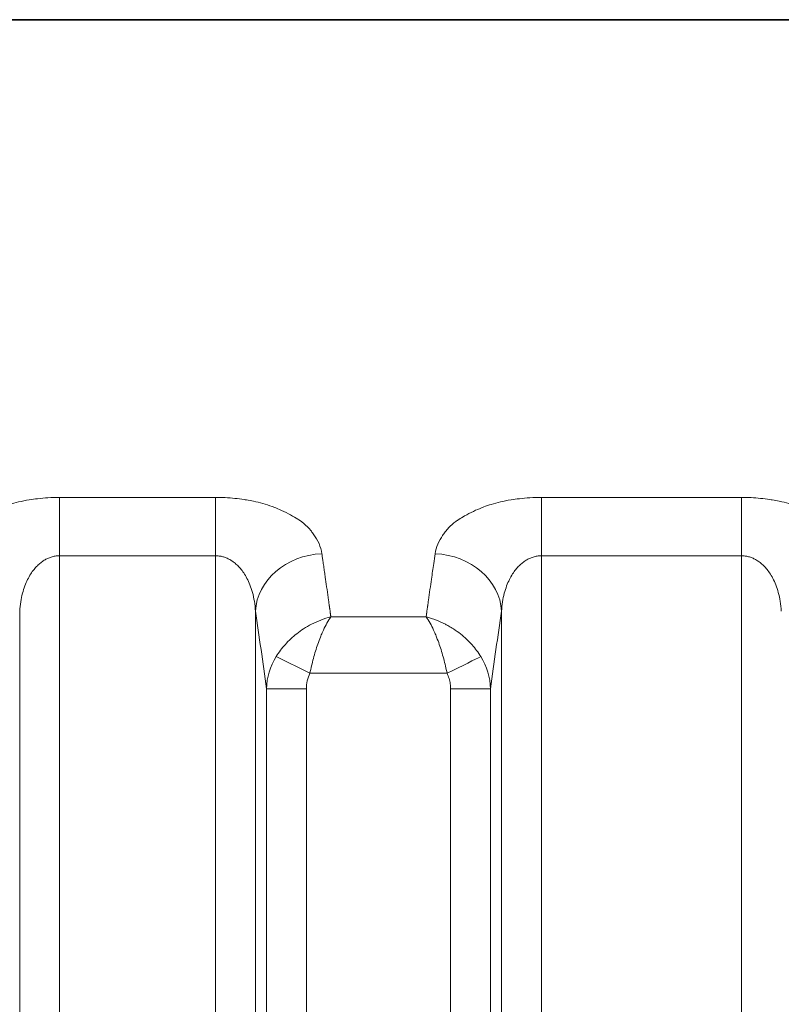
# Model space of a CAD drawing. Header units: millimetres. Extents: x 5 to 415, y 5 to 292.
# Tile 131 of 197: x 363.87 to 369.58, y 168.73 to 176.11. Entities that reach past the tile are written whole.
import ezdxf

# ---------------------------------------------------------------- set-up
doc = ezdxf.new("R2010")
doc.units = ezdxf.units.MM
doc.layers.add('Sichtbar (ISO)', color=7, linetype='Continuous', lineweight=35)
doc.layers.add('Sichtbar schmal (ISO)', color=7, linetype='Continuous', lineweight=18)

msp = doc.modelspace()

# ---------------------------------------------------------------- linework, layer by layer
at = {"layer": 'Sichtbar (ISO)'}
msp.add_line((381.29451258, 176.11222715), (337.45450843, 176.11222715), dxfattribs=at)
at = {"layer": 'Sichtbar schmal (ISO)'}
for p, q in [((365.33673517, 172.5295249), (364.16654849, 172.5295249)), ((364.16654849, 172.09147548), (364.16654849, 172.5295249)), ((365.33673517, 172.5295249), (365.33673517, 172.09147563)), ((369.27968574, 172.5295249), (367.77949906, 172.5295249)), ((367.77949906, 172.09147553), (367.77949906, 172.5295249)), ((369.27968574, 172.5295249), (369.27968574, 172.09147564)), ((364.16654853, 172.09147548), (365.33673517, 172.09147563)), ((364.16654919, 151.10816263), (364.16654853, 172.09147548)), ((365.33673423, 151.10833691), (365.33673517, 172.09147563)), ((367.77949939, 172.09147553), (369.27968574, 172.09147564)), ((367.77950476, 151.10863591), (367.77949939, 172.09147553)), ((369.27968001, 151.10873637), (369.27968574, 172.09147564)), ((366.9241278, 171.69629315), (366.92313567, 171.68905435)), ((363.86769005, 151.5247286), (363.86768979, 171.67579758)), ((365.63559395, 171.67579899), (365.63559371, 151.52507824)), ((366.91568031, 171.63316583), (366.20056243, 171.63316196)), ((367.48064062, 151.52516), (367.48064036, 171.67579758)), ((366.04367242, 171.2102521), (365.79108347, 171.33574747)), ((367.0725627, 171.21025227), (366.04367242, 171.2102521)), ((365.7184089, 152.13614175), (365.71840892, 171.09415091)), ((365.71840893, 171.09415068), (366.01726732, 171.09415068)), ((366.01726733, 152.13614175), (366.01726732, 171.09415067)), ((367.09896717, 171.09415067), (367.09896695, 152.13620752)), ((367.09896717, 171.09415067), (367.39782532, 171.09415067)), ((367.39782532, 171.09414973), (367.39782533, 152.13620731))]:
    msp.add_line(p, q, dxfattribs=at)
for centre, major_axis, ratio, start_param, end_param in [((366.13369144, 171.67579946), (-0.49456304, -0.07353504), 0.8594287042, 4.5861111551, 6.1118769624), ((364.82613989, 146.52417816), (-0.00015326, -29.65364086), 0.0871589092, 2.6102824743, 2.6114042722), ((364.82613214, 146.52417816), (0.00015326, 29.65364051), 0.0871589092, 5.7499452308, 5.7518751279), ((366.9822435, 172.05780196), (-0.08176086, -0.55338224), 0.011616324, 4.6255888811, 4.7587916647), ((366.98254274, 171.67579899), (0.49456298, -0.07353545), 0.8594299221, 0.1713065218, 1.6971166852), ((364.82611997, 146.52417816), (-0.00015326, -29.65363996), 0.0871589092, 2.60724427, 2.6083525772), ((368.28989879, 146.52806468), (0.00013801, -29.64909273), 0.0871586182, 3.6766696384, 3.6843073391), ((364.82587737, 146.52417816), (0.00015326, 29.65362891), 0.0871589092, 5.7301942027, 5.7404744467), ((368.29013449, 146.52806468), (0.00013801, -29.649082), 0.0871586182, 3.6843073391, 3.6945877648), ((364.82584834, 146.52417816), (-0.00015326, -29.65362758), 0.0871589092, 2.5858854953, 2.5886015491), ((368.2902316, 146.52806468), (-0.00013801, 29.64907754), 0.0871586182, 0.556272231, 0.5569511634), ((368.29016336, 146.52806468), (-0.00013801, 29.64908068), 0.0871586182, 0.5529951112, 0.5556863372), ((364.35046892, 146.52418061), (-0.00015068, -29.15414604), 0.0871589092, 2.573188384, 2.611404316), ((364.82575117, 146.52417816), (0.00015326, 29.65362312), 0.0871589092, 5.7245265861, 5.7257609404), ((364.8256254, 146.52417816), (-0.00015326, -29.65361731), 0.0871589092, 2.581081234, 2.5816411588), ((368.2905912, 146.52806468), (0.00013801, -29.64906088), 0.0871586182, 3.7017236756, 3.7025578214), ((368.29026049, 146.52806468), (0.00013801, -29.64907622), 0.0871586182, 3.6990054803, 3.7002619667), ((368.76554244, 146.52806689), (-0.00013569, 29.14959775), 0.0871586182, 0.5301859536, 0.5684078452), ((366.22042551, 171.08279077), (-0.49901136, -0.05788623), 0.9783883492, 5.6247351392, 6.1420636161), ((367.07248558, 171.21040599), (0.26869083, 0.13343618), 0.0005732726, 4.7123913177, 5.9354971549), ((366.88799416, 171.08166551), (-0.50954131, 0.02294805), 0.9712920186, 3.2131277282, 3.7265478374), ((366.22966061, 171.07842031), (0.05135603, -0.24108252), 0.8548563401, 3.9642140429, 4.4680217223)]:
    msp.add_ellipse(centre, major_axis=major_axis, ratio=ratio, start_param=start_param, end_param=end_param, dxfattribs=at)
for points, knots in [([(363.36998052, 172.10672141), (363.37332751, 172.13239366), (363.38059826, 172.15678729), (363.3902036, 172.17922327), (363.4003491, 172.20292095), (363.4130803, 172.22443223), (363.42597894, 172.24338856), (363.43244444, 172.25289051), (363.43894542, 172.26175713), (363.44515643, 172.26997114), (363.45371834, 172.28129419), (363.46214298, 172.29120845), (363.47064025, 172.30035758), (363.48731354, 172.31830995), (363.50400695, 172.33341157), (363.52622807, 172.34954463), (363.53280327, 172.35431838), (363.53989295, 172.35917208), (363.5477186, 172.36417022), (363.56070968, 172.37246744), (363.57515581, 172.38135903), (363.59086464, 172.39037434), (363.61107949, 172.40197565), (363.63341407, 172.4137668), (363.65685528, 172.42491266), (363.67852197, 172.43521477), (363.70112202, 172.44496177), (363.72329723, 172.45375694), (363.72701484, 172.45523143), (363.73071957, 172.45667989), (363.73440362, 172.45810131), (363.75313931, 172.46533009), (363.77176571, 172.47166557), (363.79032326, 172.47733092), (363.81322306, 172.4843219), (363.83601209, 172.49029813), (363.85906605, 172.49556625), (363.88504596, 172.50150298), (363.91136598, 172.50654987), (363.93891629, 172.51089983), (363.95949913, 172.51414968), (363.98059029, 172.51710743), (364.00207239, 172.51964901), (364.02751167, 172.52265876), (364.05350091, 172.52508284), (364.0797177, 172.52676178), (364.10859981, 172.52861141), (364.13775619, 172.52955448), (364.16654849, 172.5295249)], [0, 0, 0, 0, 0.0773491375, 0.0773491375, 0.0773491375, 0.1590480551, 0.1590480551, 0.1590480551, 0.2, 0.2, 0.2, 0.2564524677, 0.2564524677, 0.2564524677, 0.3672231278, 0.3672231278, 0.3672231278, 0.4, 0.4, 0.4, 0.4544116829, 0.4544116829, 0.4544116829, 0.5244311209, 0.5244311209, 0.5244311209, 0.5891500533, 0.5891500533, 0.5891500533, 0.6, 0.6, 0.6, 0.6551786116, 0.6551786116, 0.6551786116, 0.7232684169, 0.7232684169, 0.7232684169, 0.8, 0.8, 0.8, 0.8573261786, 0.8573261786, 0.8573261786, 0.925212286, 0.925212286, 0.925212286, 1, 1, 1, 1]), ([(365.33673517, 172.5295249), (365.36081854, 172.52961396), (365.38510607, 172.5290296), (365.40926234, 172.52778989), (365.43304529, 172.52656934), (365.45669988, 172.52471385), (365.47998655, 172.52231239), (365.50386201, 172.51985022), (365.52734991, 172.51681472), (365.55026958, 172.51333515), (365.55624867, 172.51242743), (365.56218939, 172.51148957), (365.56808998, 172.51052427), (365.58608915, 172.50757972), (365.60360289, 172.50431519), (365.62081452, 172.50070955), (365.64480444, 172.49568393), (365.66822011, 172.48999985), (365.69143236, 172.48347732), (365.71490368, 172.47688199), (365.73817331, 172.46942677), (365.76138271, 172.4608092), (365.76553018, 172.45926925), (365.76967476, 172.45769196), (365.77381638, 172.45607525), (365.79259514, 172.44874484), (365.81167588, 172.44076), (365.83022763, 172.43233788), (365.85429179, 172.42141323), (365.87743735, 172.40974625), (365.89851575, 172.39814118), (365.9188913, 172.38692307), (365.93734758, 172.37577472), (365.95346903, 172.36561151), (365.95780047, 172.36288091), (365.96189811, 172.36019982), (365.96580681, 172.3575548), (365.99007155, 172.3411348), (366.00754274, 172.32628859), (366.02539971, 172.30814902), (366.03498643, 172.29841059), (366.04459544, 172.28768683), (366.0545227, 172.27501711), (366.06063867, 172.26721158), (366.06707423, 172.25875174), (366.07352021, 172.2496499), (366.0872902, 172.23020639), (366.10108036, 172.2078005), (366.11201588, 172.18281774), (366.12224096, 172.15945801), (366.12994915, 172.1338476), (366.13328333, 172.10673152)], [0, 0, 0, 0, 0.0614001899, 0.0614001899, 0.0614001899, 0.1218514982, 0.1218514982, 0.1218514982, 0.1838312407, 0.1838312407, 0.1838312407, 0.2, 0.2, 0.2, 0.2493211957, 0.2493211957, 0.2493211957, 0.3180661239, 0.3180661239, 0.3180661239, 0.3875783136, 0.3875783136, 0.3875783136, 0.4, 0.4, 0.4, 0.4563218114, 0.4563218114, 0.4563218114, 0.529378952, 0.529378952, 0.529378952, 0.6, 0.6, 0.6, 0.6189741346, 0.6189741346, 0.6189741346, 0.7367634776, 0.7367634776, 0.7367634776, 0.8, 0.8, 0.8, 0.8389586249, 0.8389586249, 0.8389586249, 0.9221826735, 0.9221826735, 0.9221826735, 1, 1, 1, 1]), ([(366.98293109, 172.10672141), (366.98627808, 172.13239366), (366.99354883, 172.15678729), (367.00315417, 172.17922327), (367.01329967, 172.20292095), (367.02603087, 172.22443223), (367.03892951, 172.24338856), (367.04539501, 172.25289051), (367.05189599, 172.26175713), (367.058107, 172.26997114), (367.06666891, 172.28129419), (367.07509355, 172.29120845), (367.08359082, 172.30035758), (367.10026411, 172.31830995), (367.11695752, 172.33341157), (367.13917864, 172.34954463), (367.14575384, 172.35431838), (367.15284352, 172.35917208), (367.16066917, 172.36417022), (367.17366025, 172.37246744), (367.18810638, 172.38135903), (367.20381521, 172.39037434), (367.22403006, 172.40197565), (367.24636464, 172.4137668), (367.26980585, 172.42491266), (367.29147254, 172.43521477), (367.31407259, 172.44496177), (367.3362478, 172.45375694), (367.33996541, 172.45523143), (367.34367014, 172.45667989), (367.34735419, 172.45810131), (367.36608988, 172.46533009), (367.38471628, 172.47166557), (367.40327383, 172.47733092), (367.42617363, 172.4843219), (367.44896266, 172.49029813), (367.47201662, 172.49556625), (367.49799653, 172.50150298), (367.52431655, 172.50654987), (367.55186686, 172.51089983), (367.5724497, 172.51414968), (367.59354086, 172.51710743), (367.61502296, 172.51964901), (367.64046224, 172.52265876), (367.66645148, 172.52508284), (367.69266827, 172.52676178), (367.72155038, 172.52861141), (367.75070676, 172.52955448), (367.77949906, 172.5295249)], [0, 0, 0, 0, 0.0773491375, 0.0773491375, 0.0773491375, 0.1590480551, 0.1590480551, 0.1590480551, 0.2, 0.2, 0.2, 0.2564524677, 0.2564524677, 0.2564524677, 0.3672231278, 0.3672231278, 0.3672231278, 0.4, 0.4, 0.4, 0.4544116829, 0.4544116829, 0.4544116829, 0.5244311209, 0.5244311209, 0.5244311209, 0.5891500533, 0.5891500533, 0.5891500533, 0.6, 0.6, 0.6, 0.6551786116, 0.6551786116, 0.6551786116, 0.723268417, 0.723268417, 0.723268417, 0.8, 0.8, 0.8, 0.8573261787, 0.8573261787, 0.8573261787, 0.925212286, 0.925212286, 0.925212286, 1, 1, 1, 1]), ([(369.27968574, 172.5295249), (369.30376911, 172.52961396), (369.32805664, 172.5290296), (369.35221291, 172.52778989), (369.37599586, 172.52656934), (369.39965045, 172.52471385), (369.42293712, 172.52231239), (369.44681258, 172.51985022), (369.47030048, 172.51681472), (369.49322015, 172.51333515), (369.49919924, 172.51242743), (369.50513996, 172.51148957), (369.51104055, 172.51052427), (369.52903972, 172.50757972), (369.54655346, 172.50431519), (369.56376509, 172.50070955), (369.58775501, 172.49568393), (369.61117068, 172.48999985), (369.63438293, 172.48347732), (369.65785425, 172.47688199), (369.68112388, 172.46942677), (369.70433328, 172.4608092), (369.70848075, 172.45926925), (369.71262533, 172.45769196), (369.71676695, 172.45607525), (369.73554571, 172.44874484), (369.75462645, 172.44076), (369.7731782, 172.43233788), (369.79724236, 172.42141323), (369.82038792, 172.40974625), (369.84146632, 172.39814118), (369.86184187, 172.38692307), (369.88029815, 172.37577472), (369.8964196, 172.36561151), (369.90075104, 172.36288091), (369.90484868, 172.36019982), (369.90875738, 172.3575548), (369.93302212, 172.3411348), (369.95049331, 172.32628859), (369.96835028, 172.30814902), (369.977937, 172.29841059), (369.98754601, 172.28768683), (369.99747327, 172.27501711), (370.00358924, 172.26721158), (370.01002481, 172.25875174), (370.01647078, 172.2496499), (370.03024077, 172.23020639), (370.04403093, 172.2078005), (370.05496645, 172.18281774), (370.06519153, 172.15945801), (370.07289972, 172.13384759), (370.0762339, 172.10673152)], [0, 0, 0, 0, 0.0614001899, 0.0614001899, 0.0614001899, 0.1218514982, 0.1218514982, 0.1218514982, 0.1838312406, 0.1838312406, 0.1838312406, 0.2, 0.2, 0.2, 0.2493211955, 0.2493211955, 0.2493211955, 0.3180661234, 0.3180661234, 0.3180661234, 0.3875783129, 0.3875783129, 0.3875783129, 0.4, 0.4, 0.4, 0.4563218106, 0.4563218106, 0.4563218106, 0.529378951, 0.529378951, 0.529378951, 0.6, 0.6, 0.6, 0.6189741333, 0.6189741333, 0.6189741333, 0.7367634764, 0.7367634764, 0.7367634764, 0.8, 0.8, 0.8, 0.8389586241, 0.8389586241, 0.8389586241, 0.9221826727, 0.9221826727, 0.9221826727, 1, 1, 1, 1]), ([(363.86768987, 171.67579652), (363.86902957, 171.69982029), (363.87386008, 171.74548233), (363.88716626, 171.80909405), (363.90485012, 171.86490814), (363.92582766, 171.91326869), (363.94911383, 171.95446606), (363.97380465, 171.98887325), (363.9991894, 172.01708082), (364.02489046, 172.03987599), (364.0508949, 172.0580639), (364.07742738, 172.07224496), (364.10509123, 172.08282626), (364.13486438, 172.08980969), (364.15566592, 172.09147531), (364.16654849, 172.09147546)], [0.00000371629, 0.00000371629, 0.00000371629, 0.00000371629, 0.11501556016, 0.22023128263, 0.31702701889, 0.40631380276, 0.48850401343, 0.56383288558, 0.63287436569, 0.69672357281, 0.7569514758, 0.81530023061, 0.87314538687, 0.93356802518, 1, 1, 1, 1]), ([(365.33673517, 172.09147565), (365.34581284, 172.09147557), (365.36386294, 172.09027113), (365.39069779, 172.08489426), (365.41726529, 172.07593723), (365.44381961, 172.0631129), (365.47043275, 172.0459744), (365.49704009, 172.02392998), (365.52341075, 171.99627924), (365.54911223, 171.96226886), (365.57349733, 171.92115374), (365.59570411, 171.87224575), (365.61465108, 171.81494422), (365.62901331, 171.7487967), (365.63418787, 171.70100944), (365.63559376, 171.67579755)], [0, 0, 0, 0, 0.05541657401, 0.11012063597, 0.16573006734, 0.22336512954, 0.28408898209, 0.34891891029, 0.41891078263, 0.49506722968, 0.57826807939, 0.66942116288, 0.76945161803, 0.87928475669, 0.99999623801, 0.99999623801, 0.99999623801, 0.99999623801]), ([(367.48064044, 171.67579652), (367.48198014, 171.69982029), (367.48681065, 171.74548233), (367.50011683, 171.80909405), (367.51780069, 171.86490814), (367.53877823, 171.91326869), (367.5620644, 171.95446606), (367.58675522, 171.98887325), (367.61213997, 172.01708082), (367.63784103, 172.03987599), (367.66384547, 172.0580639), (367.69037795, 172.07224496), (367.7180418, 172.08282626), (367.74781495, 172.08980969), (367.76861649, 172.09147531), (367.77949906, 172.09147546)], [0.00000371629, 0.00000371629, 0.00000371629, 0.00000371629, 0.11501556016, 0.22023128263, 0.31702701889, 0.40631380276, 0.48850401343, 0.56383288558, 0.63287436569, 0.69672357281, 0.7569514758, 0.8153002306, 0.87314538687, 0.93356802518, 1, 1, 1, 1]), ([(369.27968574, 172.09147565), (369.28876341, 172.09147557), (369.30681351, 172.09027113), (369.33364836, 172.08489426), (369.36021586, 172.07593723), (369.38677018, 172.0631129), (369.41338332, 172.0459744), (369.43999066, 172.02392998), (369.46636132, 171.99627924), (369.4920628, 171.96226886), (369.5164479, 171.92115374), (369.53865468, 171.87224575), (369.55760165, 171.81494422), (369.57196388, 171.7487967), (369.57713844, 171.70100944), (369.57854433, 171.67579755)], [0, 0, 0, 0, 0.05541657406, 0.11012063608, 0.1657300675, 0.22336512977, 0.28408898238, 0.34891891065, 0.41891078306, 0.49506723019, 0.57826807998, 0.66942116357, 0.76945161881, 0.87928475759, 0.99999623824, 0.99999623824, 0.99999623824, 0.99999623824]), ([(366.16085407, 171.91692168), (366.15887384, 171.93114439), (366.15688539, 171.94533736), (366.15484842, 171.95949898), (366.15281145, 171.9736606), (366.15072596, 171.98779088), (366.14866385, 172.0018925), (366.14660175, 172.01599411), (366.14456303, 172.03006706), (366.1425235, 172.04411033)], [0, 0, 0, 0, 0.3333333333, 0.3333333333, 0.3333333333, 0.6666666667, 0.6666666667, 0.6666666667, 1, 1, 1, 1]), ([(366.18945853, 171.71574886), (366.18961881, 171.7144129), (366.18979215, 171.71302546), (366.18995784, 171.71179478), (366.19012353, 171.71056409), (366.19028157, 171.70949027), (366.19050482, 171.7078934), (366.19072807, 171.70629653), (366.19101655, 171.7041765), (366.1913459, 171.70175919)], [0.00000035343, 0.00000035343, 0.00000035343, 0.00000035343, 0.33333333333, 0.33333333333, 0.33333333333, 0.66666666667, 0.66666666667, 0.66666666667, 1, 1, 1, 1]), ([(366.19312844, 171.68884492), (366.19298038, 171.68997512), (366.19281653, 171.69120008), (366.19266132, 171.69232746), (366.1925061, 171.69345497), (366.19235952, 171.69448498), (366.19214842, 171.69599314), (366.19193731, 171.69750129), (366.19166169, 171.69948749), (366.1913459, 171.70175919)], [0.00003463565, 0.00003463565, 0.00003463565, 0.00003463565, 0.33333333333, 0.33333333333, 0.33333333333, 0.66666666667, 0.66666666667, 0.66666666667, 1, 1, 1, 1]), ([(366.92682529, 171.71608849), (366.92670541, 171.71505125), (366.92658266, 171.7140383), (366.92644554, 171.71301714), (366.92630842, 171.71199597), (366.92615693, 171.71096659), (366.92601525, 171.70994946), (366.92587357, 171.70893233), (366.9257417, 171.70792745), (366.92561158, 171.706928)], [0, 0, 0, 0, 0.33333333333, 0.33333333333, 0.33333333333, 0.66666666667, 0.66666666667, 0.66666666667, 0.99999936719, 0.99999936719, 0.99999936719, 0.99999936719]), ([(366.20056638, 171.63315624), (366.20052257, 171.6331454), (366.17508967, 171.62685215), (366.1265552, 171.61152106), (366.05822302, 171.58071728), (365.99826218, 171.545781), (365.94600119, 171.50836544), (365.90006457, 171.46899703), (365.85912823, 171.42739993), (365.82245824, 171.38308421), (365.80100572, 171.35179791), (365.79108208, 171.33574816)], [0.00000027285, 0.00000027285, 0.00000027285, 0.00000027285, 0.00002235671, 0.16000392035, 0.30616831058, 0.43882432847, 0.55956331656, 0.6723079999, 0.78178064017, 0.89039167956, 1, 1, 1, 1]), ([(366.20055992, 171.6331613), (366.1903448, 171.61888074), (366.18058758, 171.60303915), (366.17122094, 171.58612203), (366.16215743, 171.56975239), (366.15346273, 171.55238758), (366.14524365, 171.53458866), (366.14205947, 171.52769313), (366.13894638, 171.52073239), (366.13590868, 171.51373831), (366.13128286, 171.5030877), (366.12684286, 171.49236823), (366.12253777, 171.4815463), (366.11567605, 171.46429762), (366.10915323, 171.44679795), (366.10285012, 171.42873238), (366.09687996, 171.41162112), (366.09110555, 171.39399768), (366.08552027, 171.37545772), (366.08036639, 171.35834974), (366.07535916, 171.34048468), (366.07048192, 171.32208732), (366.06572159, 171.30413097), (366.061085, 171.28566997), (366.05658912, 171.26690175), (366.05212261, 171.24825609), (366.04779566, 171.2293091), (366.04367242, 171.2102521)], [0.00000497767, 0.00000497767, 0.00000497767, 0.00000497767, 0.1423002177, 0.1423002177, 0.1423002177, 0.27999039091, 0.27999039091, 0.27999039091, 0.33333333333, 0.33333333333, 0.33333333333, 0.41456420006, 0.41456420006, 0.41456420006, 0.54403503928, 0.54403503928, 0.54403503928, 0.66666666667, 0.66666666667, 0.66666666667, 0.77982659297, 0.77982659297, 0.77982659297, 0.890273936, 0.890273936, 0.890273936, 1, 1, 1, 1]), ([(366.1977141, 171.65630406), (366.19746346, 171.65796136), (366.1970361, 171.66061235), (366.19678555, 171.66224096), (366.196535, 171.66386957), (366.19646128, 171.6644764), (366.19632895, 171.66551826), (366.19619662, 171.66656013), (366.1960057, 171.66803682), (366.19583464, 171.66946281)], [0.00000000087, 0.00000000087, 0.00000000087, 0.00000000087, 0.33333333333, 0.33333333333, 0.33333333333, 0.66666666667, 0.66666666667, 0.66666666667, 1, 1, 1, 1]), ([(366.20056099, 171.63316279), (366.20045204, 171.63396177), (366.20040732, 171.63475876), (366.20033781, 171.63555293), (366.2002683, 171.6363471), (366.20017399, 171.63713845), (366.20007546, 171.63792847), (366.19997692, 171.63871849), (366.19987416, 171.63950718), (366.19976672, 171.64029429)], [0, 0, 0, 0, 0.3333333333, 0.3333333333, 0.3333333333, 0.6666666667, 0.6666666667, 0.6666666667, 1, 1, 1, 1]), ([(367.0725627, 171.21025227), (367.06862845, 171.22856914), (367.06449092, 171.24681882), (367.06020009, 171.26484537), (367.05588922, 171.2829561), (367.05142418, 171.30084008), (367.04681456, 171.31833407), (367.04174048, 171.33759071), (367.03649118, 171.35637286), (367.03104232, 171.37444117), (367.02563186, 171.39238216), (367.02001174, 171.40960181), (367.01419791, 171.42635289), (367.00775349, 171.44492088), (367.0010704, 171.46291813), (366.99407286, 171.4805587), (366.9895011, 171.49208398), (366.9847938, 171.50345384), (366.97990754, 171.51468648), (366.97704805, 171.52125993), (366.97413009, 171.52778425), (366.97115666, 171.53423688), (366.96288887, 171.55217878), (366.95419053, 171.56956698), (366.94515461, 171.58590417), (366.93572059, 171.60296114), (366.92592144, 171.61886036), (366.91567284, 171.63316401)], [0, 0, 0, 0, 0.10716157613, 0.10716157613, 0.10716157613, 0.21482358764, 0.21482358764, 0.21482358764, 0.33333333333, 0.33333333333, 0.33333333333, 0.45100795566, 0.45100795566, 0.45100795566, 0.58144625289, 0.58144625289, 0.58144625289, 0.66666666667, 0.66666666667, 0.66666666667, 0.71653853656, 0.71653853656, 0.71653853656, 0.85520999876, 0.85520999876, 0.85520999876, 0.99999107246, 0.99999107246, 0.99999107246, 0.99999107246]), ([(367.3251248, 171.33580526), (367.31560452, 171.35120358), (367.30526362, 171.36635175), (367.2942274, 171.38108448), (367.28321823, 171.39578112), (367.27151761, 171.41006407), (367.25925948, 171.42381409), (367.24654737, 171.43807334), (367.23323608, 171.45175916), (367.21949127, 171.46476534), (367.20450266, 171.47894849), (367.18904652, 171.49231697), (367.1729701, 171.50505178), (367.15615249, 171.51837373), (367.13865355, 171.53100518), (367.12022042, 171.54303718), (367.10891463, 171.5504169), (367.09725614, 171.55756841), (367.08517649, 171.56448632), (367.07698452, 171.56917779), (367.06859944, 171.57375877), (367.06003696, 171.57820416), (367.03834419, 171.5894664), (367.0155056, 171.59985549), (366.99187934, 171.60898728), (366.96723087, 171.61851417), (366.94173063, 171.62666881), (366.91568236, 171.63316381)], [0, 0, 0, 0, 0.10993678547, 0.10993678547, 0.10993678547, 0.21960430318, 0.21960430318, 0.21960430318, 0.33333333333, 0.33333333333, 0.33333333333, 0.45735401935, 0.45735401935, 0.45735401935, 0.58709263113, 0.58709263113, 0.58709263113, 0.66666666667, 0.66666666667, 0.66666666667, 0.72063083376, 0.72063083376, 0.72063083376, 0.85734738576, 0.85734738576, 0.85734738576, 0.99997916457, 0.99997916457, 0.99997916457, 0.99997916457]), ([(366.91747877, 171.64631587), (366.91751344, 171.64767515), (366.91761095, 171.64903836), (366.91779923, 171.65042281), (366.91798751, 171.65180726), (366.91826655, 171.65321294), (366.91845482, 171.65459666), (366.91864308, 171.65598037), (366.91874057, 171.65734213), (366.91880779, 171.65869635)], [0, 0, 0, 0, 0.3333333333, 0.3333333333, 0.3333333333, 0.6666666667, 0.6666666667, 0.6666666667, 1, 1, 1, 1]), ([(366.91880779, 171.65869635), (366.91901063, 171.65961649), (366.91920442, 171.66062876), (366.91939676, 171.6618672), (366.9195891, 171.66310564), (366.91977999, 171.66457019), (366.91994663, 171.66585833), (366.92011327, 171.66714643), (366.92025565, 171.66825822), (366.92038137, 171.66932782)], [0.00000000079, 0.00000000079, 0.00000000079, 0.00000000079, 0.33333333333, 0.33333333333, 0.33333333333, 0.66666666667, 0.66666666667, 0.66666666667, 0.99999263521, 0.99999263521, 0.99999263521, 0.99999263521])]:
    msp.add_open_spline(points, degree=3, knots=knots, dxfattribs=at)
for points in [[(366.19839696, 171.64975853), (366.19825329, 171.65142993), (366.1977141, 171.65527583), (366.1977141, 171.65630226)], [(367.0725627, 171.21025227), (367.07840013, 171.19745208), (367.08815072, 171.17176064), (367.09793382, 171.13097001), (367.09936739, 171.10623415), (367.09896717, 171.09415067)]]:
    msp.add_open_spline(points, degree=3, dxfattribs=at)

doc.saveas('drawing.dxf')
